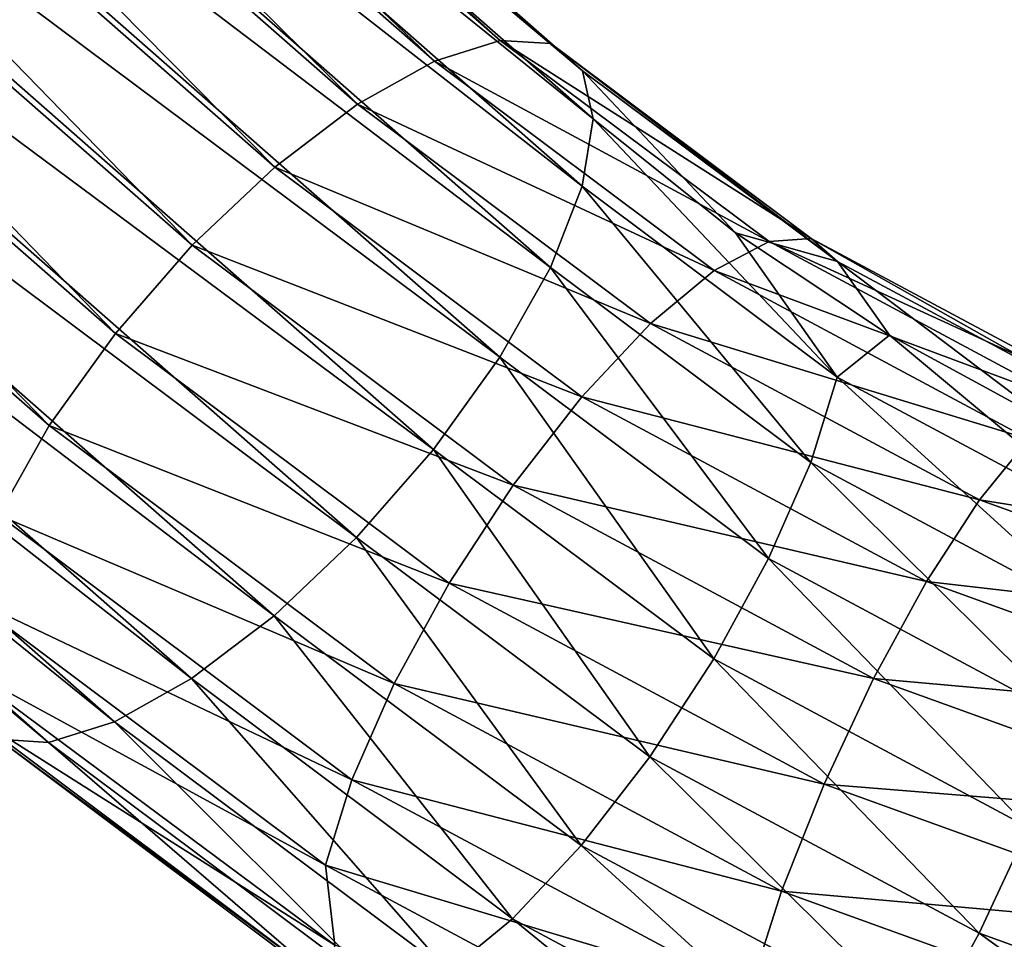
# Model space of a CAD drawing. Header units: metres. Extents: x -109 to 109, y -452 to 89.
# Tile 235 of 256: x -16.23 to -8.53, y -216.19 to -209.01. Entities that reach past the tile are written whole.
import ezdxf

# ---------------------------------------------------------------- set-up
doc = ezdxf.new("R2010")
doc.units = ezdxf.units.M
doc.layers.add('solid_K244270000C71_000', color=7, linetype='CONTINUOUS')
doc.layers.add('solid_k244270000c71_000_02', color=7, linetype='CONTINUOUS')

msp = doc.modelspace()

# ---------------------------------------------------------------- linework, layer by layer
at = {"layer": 'solid_K244270000C71_000'}
for points in [[(-24.425617, -204.784439, 345.242554), (-15.995419, -212.179657, 340.971436), (-16.391897, -212.881226, 341.403992)], [(-13.83711, -215.615067, 340.801239), (-16.725967, -214.042145, 342.755371), (-16.641085, -213.516663, 342.012756)], [(-13.83711, -215.615067, 340.801239), (-13.764172, -216.241776, 341.485413), (-16.725967, -214.042145, 342.755371)]]:
    msp.add_3dface(points, dxfattribs=at)
at = {"layer": 'solid_k244270000c71_000_02'}
for points in [[(-21.418591, -201.936218, 346.24472), (-20.902668, -201.773361, 346.981018), (-12.985364, -209.3311, 341.979004)], [(-20.902668, -201.773361, 346.981018), (-12.469706, -209.169464, 342.716858), (-12.985364, -209.3311, 341.979004)], [(-20.902668, -201.773361, 346.981018), (-20.506784, -201.79744, 347.804108), (-12.469706, -209.169464, 342.716858)], [(-20.506784, -201.79744, 347.804108), (-12.07458, -209.19516, 343.54129), (-12.469706, -209.169464, 342.716858)], [(-20.506784, -201.79744, 347.804108), (-20.257923, -202.006805, 348.657959), (-12.07458, -209.19516, 343.54129)], [(-22.019398, -202.274902, 345.645447), (-21.418591, -201.936218, 346.24472), (-13.586343, -209.669037, 341.378082)], [(-21.418591, -201.936218, 346.24472), (-12.985364, -209.3311, 341.979004), (-13.586343, -209.669037, 341.378082)], [(-20.257923, -202.006805, 348.657959), (-11.826967, -209.406448, 344.395996), (-12.07458, -209.19516, 343.54129)], [(-20.257923, -202.006805, 348.657959), (-20.17304, -202.387177, 349.484344), (-11.826967, -209.406448, 344.395996)], [(-22.664143, -202.766342, 345.223999), (-22.019398, -202.274902, 345.645447), (-14.231606, -210.160202, 340.955139)], [(-22.019398, -202.274902, 345.645447), (-13.586343, -209.669037, 341.378082), (-14.231606, -210.160202, 340.955139)], [(-20.17304, -202.387177, 349.484344), (-20.257923, -202.912659, 350.22699), (-11.743765, -209.783844, 345.213898)], [(-20.17304, -202.387177, 349.484344), (-11.743765, -209.783844, 345.213898), (-11.826967, -209.406448, 344.395996)], [(-23.308887, -203.377029, 345.009125), (-22.664143, -202.766342, 345.223999), (-14.87709, -210.771057, 340.739075)], [(-22.664143, -202.766342, 345.223999), (-14.231606, -210.160202, 340.955139), (-14.87709, -210.771057, 340.739075)], [(-20.257923, -202.912659, 350.22699), (-20.506784, -203.54744, 350.835205), (-11.828647, -210.309326, 345.956512)], [(-20.257923, -202.912659, 350.22699), (-11.828647, -210.309326, 345.956512), (-11.743765, -209.783844, 345.213898)], [(-23.909693, -204.065369, 345.015442), (-23.308887, -203.377029, 345.009125), (-15.478723, -211.4599, 340.744629)], [(-23.308887, -203.377029, 345.009125), (-14.87709, -210.771057, 340.739075), (-15.478723, -211.4599, 340.744629)], [(-20.506784, -203.54744, 350.835205), (-20.902668, -204.24823, 351.267609), (-12.077835, -210.944763, 346.565277)], [(-20.506784, -203.54744, 350.835205), (-12.077835, -210.944763, 346.565277), (-11.828647, -210.309326, 345.956512)], [(-24.425617, -204.784439, 345.242554), (-23.909693, -204.065369, 345.015442), (-15.995419, -212.179657, 340.971436)], [(-23.909693, -204.065369, 345.015442), (-15.478723, -211.4599, 340.744629), (-15.995419, -212.179657, 340.971436)], [(-20.902668, -204.24823, 351.267609), (-21.418591, -204.9673, 351.49472), (-12.474314, -211.646332, 346.997833)], [(-20.902668, -204.24823, 351.267609), (-12.474314, -211.646332, 346.997833), (-12.077835, -210.944763, 346.565277)], [(-21.418591, -204.9673, 351.49472), (-22.019398, -205.65564, 351.501068), (-12.991011, -212.366089, 347.224609)], [(-21.418591, -204.9673, 351.49472), (-12.991011, -212.366089, 347.224609), (-12.474314, -211.646332, 346.997833)], [(-22.019398, -205.65564, 351.501068), (-22.664143, -206.266342, 351.286163), (-13.592642, -213.054932, 347.230164)], [(-22.019398, -205.65564, 351.501068), (-13.592642, -213.054932, 347.230164), (-12.991011, -212.366089, 347.224609)], [(-22.664143, -206.266342, 351.286163), (-23.308887, -206.757782, 350.864746), (-14.238127, -213.665771, 347.014099)], [(-22.664143, -206.266342, 351.286163), (-14.238127, -213.665771, 347.014099), (-13.592642, -213.054932, 347.230164)], [(-23.308887, -206.757782, 350.864746), (-23.909693, -207.096466, 350.265442), (-14.883389, -214.156952, 346.591187)], [(-23.308887, -206.757782, 350.864746), (-14.883389, -214.156952, 346.591187), (-14.238127, -213.665771, 347.014099)], [(-23.909693, -207.096466, 350.265442), (-24.425617, -207.259323, 349.529175), (-15.484368, -214.494888, 345.990265)], [(-23.909693, -207.096466, 350.265442), (-15.484368, -214.494888, 345.990265), (-14.883389, -214.156952, 346.591187)], [(-24.821499, -207.235245, 348.706055), (-16.395153, -214.630829, 344.427948), (-16.000027, -214.656525, 345.25238)], [(-24.425617, -207.259323, 349.529175), (-24.821499, -207.235245, 348.706055), (-16.000027, -214.656525, 345.25238)], [(-24.425617, -207.259323, 349.529175), (-16.000027, -214.656525, 345.25238), (-15.484368, -214.494888, 345.990265)], [(-12.985364, -209.3311, 341.979004), (-12.469706, -209.169464, 342.716858), (-10.368596, -210.741852, 341.809052)], [(-12.469706, -209.169464, 342.716858), (-12.07458, -209.19516, 343.54129), (-10.040048, -210.717728, 342.662231)], [(-10.368596, -210.741852, 341.809052), (-12.469706, -209.169464, 342.716858), (-10.040048, -210.717728, 342.662231)], [(-12.07458, -209.19516, 343.54129), (-11.826967, -209.406448, 344.395996), (-9.834157, -210.897797, 343.534973)], [(-10.040048, -210.717728, 342.662231), (-12.07458, -209.19516, 343.54129), (-9.834157, -210.897797, 343.534973)], [(-13.586343, -209.669037, 341.378082), (-12.985364, -209.3311, 341.979004), (-10.797367, -210.968521, 341.03363)], [(-10.797367, -210.968521, 341.03363), (-12.985364, -209.3311, 341.979004), (-10.368596, -210.741852, 341.809052)], [(-11.826967, -209.406448, 344.395996), (-11.743765, -209.783844, 345.213898), (-10.631074, -210.674454, 344.699707)], [(-9.834157, -210.897797, 343.534973), (-11.826967, -209.406448, 344.395996), (-10.631074, -210.674454, 344.699707)], [(-14.231606, -210.160202, 340.955139), (-13.586343, -209.669037, 341.378082), (-11.297083, -211.382233, 340.388977)], [(-11.297083, -211.382233, 340.388977), (-13.586343, -209.669037, 341.378082), (-10.797367, -210.968521, 341.03363)], [(-11.743765, -209.783844, 345.213898), (-11.828647, -210.309326, 345.956512), (-9.835553, -211.800873, 345.095367)], [(-10.631074, -210.674454, 344.699707), (-11.743765, -209.783844, 345.213898), (-9.835553, -211.800873, 345.095367)], [(-14.87709, -210.771057, 340.739075), (-14.231606, -210.160202, 340.955139), (-11.83362, -211.954773, 339.919067)], [(-11.83362, -211.954773, 339.919067), (-14.231606, -210.160202, 340.955139), (-11.297083, -211.382233, 340.388977)], [(-11.828647, -210.309326, 345.956512), (-12.077835, -210.944763, 346.565277), (-10.042754, -212.467743, 345.685974)], [(-9.835553, -211.800873, 345.095367), (-11.828647, -210.309326, 345.956512), (-10.042754, -212.467743, 345.685974)], [(-9.42874, -211.472916, 344.238708), (-10.631074, -210.674454, 344.699707), (-9.835553, -211.800873, 345.095367)], [(-9.834157, -210.897797, 343.534973), (-10.631074, -210.674454, 344.699707), (-9.42874, -211.472916, 344.238708)], [(-15.478723, -211.4599, 340.744629), (-14.87709, -210.771057, 340.739075), (-12.370343, -212.647018, 339.656006)], [(-12.370343, -212.647018, 339.656006), (-14.87709, -210.771057, 340.739075), (-11.83362, -211.954773, 339.919067)], [(-10.797367, -210.968521, 341.03363), (-10.368596, -210.741852, 341.809052), (-8.007004, -212.007004, 341.078613)], [(-10.368596, -210.741852, 341.809052), (-10.040048, -210.717728, 342.662231), (-7.753287, -211.94278, 341.954956)], [(-8.007004, -212.007004, 341.078613), (-10.368596, -210.741852, 341.809052), (-7.753287, -211.94278, 341.954956)], [(-10.040048, -210.717728, 342.662231), (-9.834157, -210.897797, 343.534973), (-7.59429, -212.097717, 342.842194)], [(-7.753287, -211.94278, 341.954956), (-10.040048, -210.717728, 342.662231), (-7.59429, -212.097717, 342.842194)], [(-9.834157, -210.897797, 343.534973), (-9.42874, -211.472916, 344.238708), (-8.1469, -212.172501, 343.834808)], [(-7.59429, -212.097717, 342.842194), (-9.834157, -210.897797, 343.534973), (-8.1469, -212.172501, 343.834808)], [(-12.077835, -210.944763, 346.565277), (-12.474314, -211.646332, 346.997833), (-10.372427, -213.219299, 346.089661)], [(-10.042754, -212.467743, 345.685974), (-12.077835, -210.944763, 346.565277), (-10.372427, -213.219299, 346.089661)], [(-11.297083, -211.382233, 340.388977), (-10.797367, -210.968521, 341.03363), (-8.338116, -212.28598, 340.27301)], [(-8.338116, -212.28598, 340.27301), (-10.797367, -210.968521, 341.03363), (-8.007004, -212.007004, 341.078613)], [(-11.83362, -211.954773, 339.919067), (-11.297083, -211.382233, 340.388977), (-8.724014, -212.760666, 339.59314)], [(-8.724014, -212.760666, 339.59314), (-11.297083, -211.382233, 340.388977), (-8.338116, -212.28598, 340.27301)], [(-15.995419, -212.179657, 340.971436), (-15.478723, -211.4599, 340.744629), (-12.870602, -213.411713, 339.617767)], [(-12.870602, -213.411713, 339.617767), (-15.478723, -211.4599, 340.744629), (-12.370343, -212.647018, 339.656006)], [(-9.42874, -211.472916, 344.238708), (-9.835553, -211.800873, 345.095367), (-7.595369, -213.000977, 344.402496)], [(-8.1469, -212.172501, 343.834808), (-9.42874, -211.472916, 344.238708), (-7.595369, -213.000977, 344.402496)], [(-12.474314, -211.646332, 346.997833), (-12.991011, -212.366089, 347.224609), (-10.802062, -214.004227, 346.278839)], [(-10.372427, -213.219299, 346.089661), (-12.474314, -211.646332, 346.997833), (-10.802062, -214.004227, 346.278839)], [(-9.835553, -211.800873, 345.095367), (-10.042754, -212.467743, 345.685974), (-7.755377, -213.69313, 344.978516)], [(-7.595369, -213.000977, 344.402496), (-9.835553, -211.800873, 345.095367), (-7.755377, -213.69313, 344.978516)], [(-12.370343, -212.647018, 339.656006), (-11.83362, -211.954773, 339.919067), (-9.138349, -213.398666, 339.085419)], [(-9.138349, -213.398666, 339.085419), (-11.83362, -211.954773, 339.919067), (-8.724014, -212.760666, 339.59314)], [(-16.391897, -212.881226, 341.403992), (-15.995419, -212.179657, 340.971436), (-13.300236, -214.19664, 339.806946)], [(-13.300236, -214.19664, 339.806946), (-15.995419, -212.179657, 340.971436), (-12.870602, -213.411713, 339.617767)], [(-8.724014, -212.760666, 339.59314), (-8.338116, -212.28598, 340.27301), (-5.669393, -213.250381, 339.716187)], [(-12.991011, -212.366089, 347.224609), (-13.592642, -213.054932, 347.230164), (-11.30232, -214.768921, 346.240601)], [(-10.802062, -214.004227, 346.278839), (-12.991011, -212.366089, 347.224609), (-11.30232, -214.768921, 346.240601)], [(-10.042754, -212.467743, 345.685974), (-10.372427, -213.219299, 346.089661), (-8.009962, -214.484909, 345.358978)], [(-7.755377, -213.69313, 344.978516), (-10.042754, -212.467743, 345.685974), (-8.009962, -214.484909, 345.358978)], [(-12.870602, -213.411713, 339.617767), (-12.370343, -212.647018, 339.656006), (-9.552825, -214.156403, 338.784546)], [(-9.552825, -214.156403, 338.784546), (-12.370343, -212.647018, 339.656006), (-9.138349, -213.398666, 339.085419)], [(-9.138349, -213.398666, 339.085419), (-8.724014, -212.760666, 339.59314), (-5.93178, -213.769714, 339.010559)], [(-5.93178, -213.769714, 339.010559), (-8.724014, -212.760666, 339.59314), (-5.669393, -213.250381, 339.716187)], [(-16.641085, -213.516663, 342.012756), (-16.391897, -212.881226, 341.403992), (-13.62991, -214.948196, 340.210602)], [(-13.62991, -214.948196, 340.210602), (-16.391897, -212.881226, 341.403992), (-13.300236, -214.19664, 339.806946)], [(-13.592642, -213.054932, 347.230164), (-14.238127, -213.665771, 347.014099), (-11.839043, -215.461166, 345.977539)], [(-11.30232, -214.768921, 346.240601), (-13.592642, -213.054932, 347.230164), (-11.839043, -215.461166, 345.977539)], [(-10.372427, -213.219299, 346.089661), (-10.802062, -214.004227, 346.278839), (-8.341742, -215.32225, 345.517883)], [(-8.009962, -214.484909, 345.358978), (-10.372427, -213.219299, 346.089661), (-8.341742, -215.32225, 345.517883)], [(-9.552825, -214.156403, 338.784546), (-9.138349, -213.398666, 339.085419), (-6.2135, -214.455627, 338.475189)], [(-6.2135, -214.455627, 338.475189), (-9.138349, -213.398666, 339.085419), (-5.93178, -213.769714, 339.010559)], [(-13.300236, -214.19664, 339.806946), (-12.870602, -213.411713, 339.617767), (-9.939142, -214.982147, 338.71106)], [(-9.939142, -214.982147, 338.71106), (-12.870602, -213.411713, 339.617767), (-9.552825, -214.156403, 338.784546)], [(-13.83711, -215.615067, 340.801239), (-16.641085, -213.516663, 342.012756), (-13.62991, -214.948196, 340.210602)], [(-14.238127, -213.665771, 347.014099), (-14.883389, -214.156952, 346.591187), (-12.375581, -216.033707, 345.507629)], [(-11.839043, -215.461166, 345.977539), (-14.238127, -213.665771, 347.014099), (-12.375581, -216.033707, 345.507629)], [(-10.802062, -214.004227, 346.278839), (-11.30232, -214.768921, 346.240601), (-8.728059, -216.147995, 345.444397)], [(-8.341742, -215.32225, 345.517883), (-10.802062, -214.004227, 346.278839), (-8.728059, -216.147995, 345.444397)], [(-16.642765, -214.41954, 343.573242), (-16.725967, -214.042145, 342.755371), (-13.764172, -216.241776, 341.485413)], [(-14.883389, -214.156952, 346.591187), (-15.484368, -214.494888, 345.990265), (-12.875297, -216.447418, 344.862976)], [(-12.375581, -216.033707, 345.507629), (-14.883389, -214.156952, 346.591187), (-12.875297, -216.447418, 344.862976)], [(-9.939142, -214.982147, 338.71106), (-9.552825, -214.156403, 338.784546), (-6.495318, -215.261307, 338.146637)], [(-6.495318, -215.261307, 338.146637), (-9.552825, -214.156403, 338.784546), (-6.2135, -214.455627, 338.475189)], [(-13.62991, -214.948196, 340.210602), (-13.300236, -214.19664, 339.806946), (-10.270922, -215.819489, 338.869965)], [(-10.270922, -215.819489, 338.869965), (-13.300236, -214.19664, 339.806946), (-9.939142, -214.982147, 338.71106)], [(-13.838507, -216.518143, 342.361633), (-16.642765, -214.41954, 343.573242), (-13.764172, -216.241776, 341.485413)], [(-16.395153, -214.630829, 344.427948), (-16.642765, -214.41954, 343.573242), (-13.838507, -216.518143, 342.361633)], [(-15.484368, -214.494888, 345.990265), (-16.000027, -214.656525, 345.25238), (-13.304068, -216.674088, 344.087555)], [(-12.875297, -216.447418, 344.862976), (-15.484368, -214.494888, 345.990265), (-13.304068, -216.674088, 344.087555)], [(-13.632615, -216.698212, 343.234344), (-16.395153, -214.630829, 344.427948), (-13.838507, -216.518143, 342.361633)], [(-16.000027, -214.656525, 345.25238), (-16.395153, -214.630829, 344.427948), (-13.632615, -216.698212, 343.234344)], [(-13.304068, -216.674088, 344.087555), (-16.000027, -214.656525, 345.25238), (-13.632615, -216.698212, 343.234344)], [(-11.30232, -214.768921, 346.240601), (-11.839043, -215.461166, 345.977539), (-9.142536, -216.905731, 345.143524)], [(-8.728059, -216.147995, 345.444397), (-11.30232, -214.768921, 346.240601), (-9.142536, -216.905731, 345.143524)], [(-13.83711, -215.615067, 340.801239), (-13.62991, -214.948196, 340.210602), (-10.525507, -216.611267, 339.250427)], [(-10.525507, -216.611267, 339.250427), (-13.62991, -214.948196, 340.210602), (-10.270922, -215.819489, 338.869965)], [(-10.270922, -215.819489, 338.869965), (-9.939142, -214.982147, 338.71106), (-6.75799, -216.131729, 338.047363)], [(-6.75799, -216.131729, 338.047363), (-9.939142, -214.982147, 338.71106), (-6.495318, -215.261307, 338.146637)], [(-8.341742, -215.32225, 345.517883), (-8.728059, -216.147995, 345.444397), (-5.93453, -217.157501, 344.861542)], [(-11.839043, -215.461166, 345.977539), (-12.375581, -216.033707, 345.507629), (-9.55687, -217.543732, 344.635803)], [(-9.142536, -216.905731, 345.143524), (-11.839043, -215.461166, 345.977539), (-9.55687, -217.543732, 344.635803)], [(-10.685515, -217.303421, 339.826447), (-13.764172, -216.241776, 341.485413), (-13.83711, -215.615067, 340.801239)], [(-10.685515, -217.303421, 339.826447), (-13.83711, -215.615067, 340.801239), (-10.525507, -216.611267, 339.250427)], [(-10.525507, -216.611267, 339.250427), (-10.270922, -215.819489, 338.869965), (-6.983579, -217.007446, 338.184113)], [(-6.983579, -217.007446, 338.184113), (-10.270922, -215.819489, 338.869965), (-6.75799, -216.131729, 338.047363)], [(-12.375581, -216.033707, 345.507629), (-12.875297, -216.447418, 344.862976), (-9.942768, -218.018417, 343.955933)], [(-9.55687, -217.543732, 344.635803), (-12.375581, -216.033707, 345.507629), (-9.942768, -218.018417, 343.955933)], [(-8.728059, -216.147995, 345.444397), (-9.142536, -216.905731, 345.143524), (-6.216348, -217.963165, 344.53299)], [(-5.93453, -217.157501, 344.861542), (-8.728059, -216.147995, 345.444397), (-6.216348, -217.963165, 344.53299)]]:
    msp.add_3dface(points, dxfattribs=at)

doc.saveas('drawing.dxf')
